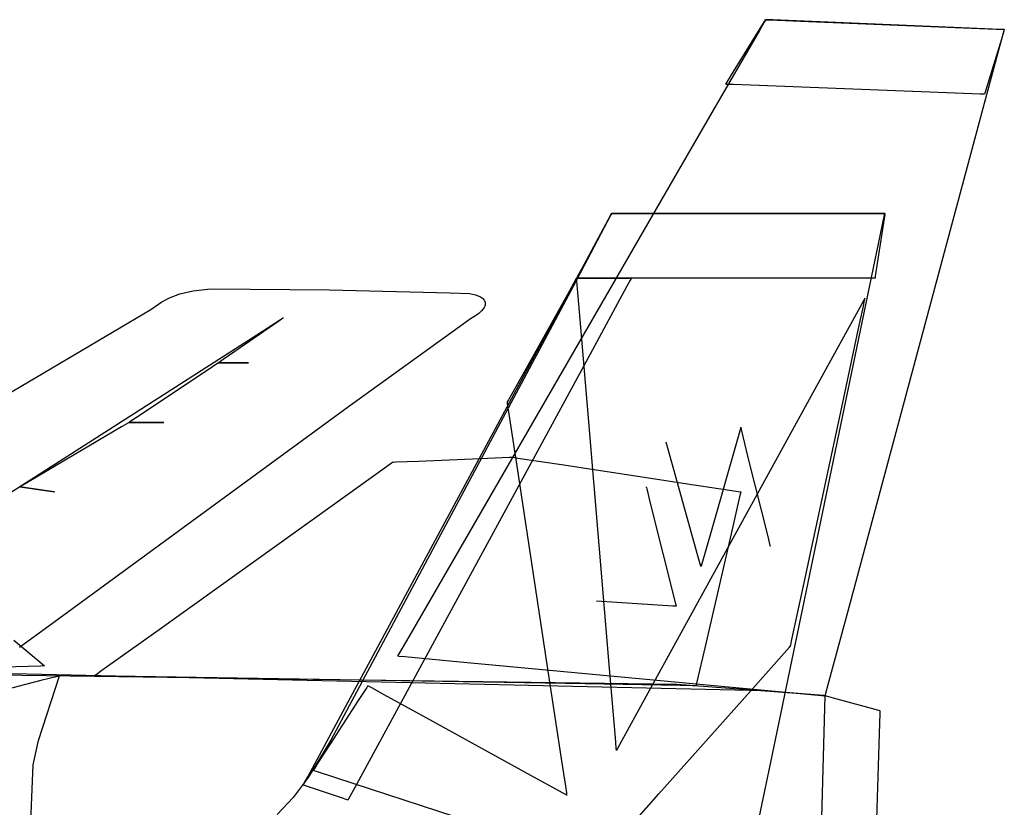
# Model space of a CAD drawing. Extents: x -3.57 to 3.57, y -2.08 to 2.06.
# Tile 218 of 219: x 3.05 to 3.21, y 0.69 to 0.82. Entities that reach past the tile are written whole.
import ezdxf

# ---------------------------------------------------------------- set-up
doc = ezdxf.new("R2010")
doc.units = 0

msp = doc.modelspace()

# ---------------------------------------------------------------- linework, layer by layer
at = {"layer": 'Layer 1', "color": 7, "linetype": 'CONTINUOUS'}
for p, q in [((3.170309, 0.817051), (3.170128, 0.816737)), ((3.170346, 0.817114), (3.170309, 0.817051)), ((3.170349, 0.81712), (3.170346, 0.817114)), ((3.17035, 0.817122), (3.170349, 0.81712)), ((3.170351, 0.817122), (3.17035, 0.817122)), ((3.17035, 0.817122), (3.17035, 0.817122)), ((3.17035, 0.817122), (3.17035, 0.817122)), ((3.17035, 0.817122), (3.17035, 0.817122)), ((3.17035, 0.817122), (3.17035, 0.817122)), ((3.17035, 0.817122), (3.17035, 0.817122)), ((3.17035, 0.817122), (3.17035, 0.817122)), ((3.17035, 0.817122), (3.17035, 0.817122)), ((3.170406, 0.81712), (3.170351, 0.817122)), ((3.171512, 0.817074), (3.170406, 0.81712)), ((3.203196, 0.815753), (3.171512, 0.817074)), ((3.169356, 0.815402), (3.161707, 0.802171)), ((3.170128, 0.816737), (3.169356, 0.815402)), ((3.208158, 0.815547), (3.203196, 0.815753)), ((3.207932, 0.812276), (3.208761, 0.815364)), ((3.208659, 0.815526), (3.208158, 0.815547)), ((3.208776, 0.815521), (3.208659, 0.815526)), ((3.208761, 0.815364), (3.208803, 0.815519)), ((3.2088, 0.81552), (3.208776, 0.815521)), ((3.208802, 0.81552), (3.2088, 0.81552)), ((3.208803, 0.81552), (3.208802, 0.81552)), ((3.208803, 0.815519), (3.208803, 0.81552)), ((3.208803, 0.81552), (3.208803, 0.81552)), ((3.208803, 0.81552), (3.208803, 0.81552)), ((3.208803, 0.81552), (3.208803, 0.81552)), ((3.208803, 0.81552), (3.208803, 0.81552)), ((3.208803, 0.81552), (3.208803, 0.81552)), ((3.208803, 0.81552), (3.208803, 0.81552)), ((3.208803, 0.81552), (3.208803, 0.81552)), ((3.184169, 0.723825), (3.207932, 0.812276)), ((3.161707, 0.802171), (3.112862, 0.717681)), ((3.145396, 0.78565), (3.14488, 0.784667)), ((3.145502, 0.785853), (3.145396, 0.78565)), ((3.145512, 0.785872), (3.145502, 0.785853)), ((3.145515, 0.785876), (3.145512, 0.785872)), ((3.145516, 0.785878), (3.145515, 0.785876)), ((3.145522, 0.785878), (3.145516, 0.785878)), ((3.145516, 0.785878), (3.145516, 0.785878)), ((3.145516, 0.785878), (3.145516, 0.785878)), ((3.145516, 0.785878), (3.145516, 0.785878)), ((3.145516, 0.785878), (3.145516, 0.785878)), ((3.145516, 0.785878), (3.145516, 0.785878)), ((3.145516, 0.785878), (3.145516, 0.785878)), ((3.145516, 0.785878), (3.145516, 0.785878)), ((3.145612, 0.785878), (3.145522, 0.785878)), ((3.146977, 0.785878), (3.145612, 0.785878)), ((3.183398, 0.785878), (3.146977, 0.785878)), ((3.18893, 0.785878), (3.183398, 0.785878)), ((3.188884, 0.782556), (3.189529, 0.785658)), ((3.189453, 0.785878), (3.18893, 0.785878)), ((3.189561, 0.785878), (3.189453, 0.785878)), ((3.189529, 0.785658), (3.189572, 0.785864)), ((3.189571, 0.785878), (3.189561, 0.785878)), ((3.189574, 0.785878), (3.189571, 0.785878)), ((3.189572, 0.785864), (3.189575, 0.785877)), ((3.189575, 0.785878), (3.189574, 0.785878)), ((3.189575, 0.785877), (3.189575, 0.785878)), ((3.189575, 0.785878), (3.189575, 0.785878)), ((3.189575, 0.785878), (3.189575, 0.785878)), ((3.189575, 0.785878), (3.189575, 0.785878)), ((3.189575, 0.785878), (3.189575, 0.785878)), ((3.189575, 0.785878), (3.189575, 0.785878)), ((3.189575, 0.785878), (3.189575, 0.785878)), ((3.14488, 0.784667), (3.139389, 0.774216)), ((3.171668, 0.699779), (3.188884, 0.782556)), ((3.139389, 0.774216), (3.100297, 0.701007)), ((3.102275, 0.705668), (3.139909, 0.775465)), ((3.139909, 0.775465), (3.139909, 0.775465)), ((3.139909, 0.775465), (3.139909, 0.775465)), ((3.139909, 0.775465), (3.139909, 0.775465)), ((3.139909, 0.775465), (3.139909, 0.775465)), ((3.139909, 0.775465), (3.139909, 0.775465)), ((3.139909, 0.775465), (3.13991, 0.775465)), ((3.13991, 0.775465), (3.13991, 0.775465)), ((3.13991, 0.775465), (3.139916, 0.775465)), ((3.139916, 0.775465), (3.139943, 0.775465)), ((3.139943, 0.775465), (3.140057, 0.775465)), ((3.140057, 0.775465), (3.141194, 0.775465)), ((3.141194, 0.775465), (3.148454, 0.775465)), ((3.148549, 0.775149), (3.147955, 0.774054)), ((3.148454, 0.775465), (3.148708, 0.775465)), ((3.148689, 0.775406), (3.148549, 0.775149)), ((3.148717, 0.775458), (3.148689, 0.775406)), ((3.148708, 0.775465), (3.14872, 0.775465)), ((3.14872, 0.775463), (3.148717, 0.775458)), ((3.14872, 0.775465), (3.14872, 0.775465)), ((3.14872, 0.775465), (3.14872, 0.775465)), ((3.14872, 0.775465), (3.14872, 0.775465)), ((3.14872, 0.775465), (3.14872, 0.775465)), ((3.14872, 0.775465), (3.14872, 0.775465)), ((3.14872, 0.775465), (3.14872, 0.775465)), ((3.14872, 0.775465), (3.14872, 0.775464)), ((3.14872, 0.775464), (3.14872, 0.775464)), ((3.14872, 0.775464), (3.14872, 0.775463)), ((3.074333, 0.772312), (3.075966, 0.77293)), ((3.075966, 0.77293), (3.078116, 0.773436)), ((3.078116, 0.773436), (3.080907, 0.773766)), ((3.080907, 0.773766), (3.100114, 0.773594)), ((3.100114, 0.773594), (3.119489, 0.773095)), ((3.119489, 0.773095), (3.122644, 0.772989)), ((3.122644, 0.772989), (3.123639, 0.772778)), ((3.123639, 0.772778), (3.124066, 0.772625)), ((3.124066, 0.772625), (3.124436, 0.772441)), ((3.147955, 0.774054), (3.142063, 0.7632)), ((3.071286, 0.770402), (3.073092, 0.771642)), ((3.073092, 0.771642), (3.074333, 0.772312)), ((3.124436, 0.772441), (3.12474, 0.772227)), ((3.12474, 0.772227), (3.124865, 0.772109)), ((3.124865, 0.772109), (3.124971, 0.771985)), ((3.124971, 0.771985), (3.125057, 0.771853)), ((3.125092, 0.770929), (3.125009, 0.770754)), ((3.125057, 0.771853), (3.125122, 0.771715)), ((3.125148, 0.771099), (3.125092, 0.770929)), ((3.125122, 0.771715), (3.125164, 0.771571)), ((3.125178, 0.771262), (3.125148, 0.771099)), ((3.125164, 0.771571), (3.125183, 0.77142)), ((3.125183, 0.77142), (3.125178, 0.771262)), ((3.010497, 0.734517), (3.071286, 0.770402)), ((3.123587, 0.769374), (3.122834, 0.768896)), ((3.124153, 0.769794), (3.123587, 0.769374)), ((3.124587, 0.770194), (3.124153, 0.769794)), ((3.124898, 0.770573), (3.124587, 0.770194)), ((3.125009, 0.770754), (3.124898, 0.770573)), ((3.091916, 0.76855), (3.085713, 0.764256)), ((3.088409, 0.766344), (3.092215, 0.76878)), ((3.092573, 0.769005), (3.091916, 0.76855)), ((3.092215, 0.76878), (3.092563, 0.769002)), ((3.092563, 0.769002), (3.092636, 0.769049)), ((3.092632, 0.769046), (3.092573, 0.769005)), ((3.092644, 0.769054), (3.092632, 0.769046)), ((3.092636, 0.769049), (3.092646, 0.769055)), ((3.092645, 0.769055), (3.092644, 0.769054)), ((3.092646, 0.769055), (3.092645, 0.769055)), ((3.092646, 0.769055), (3.092646, 0.769055)), ((3.092646, 0.769055), (3.092646, 0.769055)), ((3.092646, 0.769055), (3.092646, 0.769055)), ((3.092646, 0.769055), (3.092646, 0.769055)), ((3.092646, 0.769055), (3.092646, 0.769055)), ((3.092646, 0.769055), (3.092646, 0.769055)), ((3.092646, 0.769055), (3.092646, 0.769055)), ((3.122834, 0.768896), (3.121014, 0.767648)), ((3.072561, 0.756201), (3.088409, 0.766344)), ((3.121014, 0.767648), (3.103133, 0.754752)), ((3.085713, 0.764256), (3.082966, 0.762355)), ((3.142063, 0.7632), (3.104439, 0.693892)), ((3.082131, 0.761779), (3.081221, 0.761172)), ((3.082213, 0.761834), (3.082131, 0.761779)), ((3.08223, 0.761845), (3.082213, 0.761834)), ((3.082232, 0.761846), (3.08223, 0.761845)), ((3.082234, 0.761848), (3.082232, 0.761846)), ((3.082232, 0.761846), (3.082232, 0.761846)), ((3.082232, 0.761846), (3.082232, 0.761846)), ((3.082232, 0.761846), (3.082232, 0.761846)), ((3.082232, 0.761846), (3.082232, 0.761846)), ((3.082232, 0.761846), (3.082232, 0.761846)), ((3.082232, 0.761846), (3.082232, 0.761846)), ((3.082232, 0.761846), (3.082232, 0.761846)), ((3.082232, 0.761846), (3.082232, 0.761846)), ((3.082232, 0.761846), (3.082233, 0.761846)), ((3.082233, 0.761846), (3.082232, 0.761846)), ((3.082232, 0.761846), (3.082232, 0.761846)), ((3.082232, 0.761846), (3.082232, 0.761846)), ((3.082232, 0.761846), (3.082232, 0.761846)), ((3.082232, 0.761846), (3.082232, 0.761846)), ((3.082232, 0.761846), (3.082232, 0.761846)), ((3.082232, 0.761846), (3.082232, 0.761846)), ((3.082232, 0.761846), (3.082232, 0.761846)), ((3.082232, 0.761846), (3.082232, 0.761846)), ((3.082233, 0.761846), (3.082239, 0.761846)), ((3.082239, 0.761846), (3.082233, 0.761846)), ((3.082247, 0.761856), (3.082234, 0.761848)), ((3.082239, 0.761846), (3.082266, 0.761846)), ((3.082267, 0.761846), (3.082239, 0.761846)), ((3.082307, 0.761898), (3.082247, 0.761856)), ((3.082266, 0.761846), (3.082569, 0.761846)), ((3.082571, 0.761846), (3.082267, 0.761846)), ((3.082966, 0.762355), (3.082307, 0.761898)), ((3.082569, 0.761846), (3.085433, 0.761846)), ((3.083839, 0.761846), (3.082571, 0.761846)), ((3.086702, 0.761846), (3.083839, 0.761846)), ((3.085433, 0.761846), (3.0867, 0.761846)), ((3.0867, 0.761846), (3.087005, 0.761846)), ((3.087006, 0.761846), (3.086702, 0.761846)), ((3.087005, 0.761846), (3.087033, 0.761846)), ((3.087033, 0.761846), (3.087006, 0.761846)), ((3.087033, 0.761846), (3.087039, 0.761846)), ((3.087039, 0.761846), (3.087033, 0.761846)), ((3.087039, 0.761846), (3.087039, 0.761846)), ((3.087039, 0.761846), (3.087039, 0.761846)), ((3.087039, 0.761846), (3.087039, 0.761846)), ((3.087039, 0.761846), (3.087039, 0.761846)), ((3.087039, 0.761846), (3.087039, 0.761846)), ((3.087039, 0.761846), (3.087039, 0.761846)), ((3.087039, 0.761846), (3.087039, 0.761846)), ((3.087039, 0.761846), (3.087039, 0.761846)), ((3.087039, 0.761846), (3.087039, 0.761846)), ((3.087039, 0.761846), (3.087039, 0.761846)), ((3.081221, 0.761172), (3.072631, 0.755446)), ((3.036773, 0.733297), (3.072561, 0.756201)), ((3.072631, 0.755446), (3.068827, 0.75291)), ((3.103133, 0.754752), (3.055666, 0.719998)), ((3.067687, 0.752159), (3.066575, 0.751502)), ((3.067788, 0.752219), (3.067687, 0.752159)), ((3.067808, 0.752231), (3.067788, 0.752219)), ((3.06781, 0.752232), (3.067808, 0.752231)), ((3.067811, 0.752232), (3.06781, 0.752232)), ((3.067813, 0.752234), (3.067811, 0.752232)), ((3.067811, 0.752232), (3.067811, 0.752232)), ((3.067811, 0.752232), (3.067811, 0.752232)), ((3.067811, 0.752232), (3.067811, 0.752232)), ((3.067811, 0.752232), (3.067811, 0.752232)), ((3.067811, 0.752232), (3.067811, 0.752232)), ((3.067811, 0.752232), (3.067811, 0.752232)), ((3.067811, 0.752232), (3.067811, 0.752232)), ((3.067811, 0.752232), (3.067811, 0.752232)), ((3.067811, 0.752232), (3.067812, 0.752232)), ((3.067812, 0.752232), (3.067811, 0.752232)), ((3.067811, 0.752232), (3.067811, 0.752232)), ((3.067811, 0.752232), (3.067811, 0.752232)), ((3.067811, 0.752232), (3.067811, 0.752232)), ((3.067811, 0.752232), (3.067811, 0.752232)), ((3.067811, 0.752232), (3.067811, 0.752232)), ((3.067811, 0.752232), (3.067811, 0.752232)), ((3.067811, 0.752232), (3.067811, 0.752232)), ((3.067812, 0.752232), (3.067818, 0.752232)), ((3.067819, 0.752232), (3.067812, 0.752232)), ((3.067831, 0.752245), (3.067813, 0.752234)), ((3.067818, 0.752232), (3.06785, 0.752232)), ((3.067851, 0.752232), (3.067819, 0.752232)), ((3.067914, 0.752301), (3.067831, 0.752245)), ((3.06785, 0.752232), (3.068204, 0.752232)), ((3.068206, 0.752232), (3.067851, 0.752232)), ((3.068827, 0.75291), (3.067914, 0.752301)), ((3.068204, 0.752232), (3.071544, 0.752232)), ((3.069685, 0.752232), (3.068206, 0.752232)), ((3.073024, 0.752232), (3.069685, 0.752232)), ((3.071544, 0.752232), (3.073022, 0.752232)), ((3.073022, 0.752232), (3.073377, 0.752232)), ((3.073378, 0.752232), (3.073024, 0.752232)), ((3.073377, 0.752232), (3.07341, 0.752232)), ((3.07341, 0.752232), (3.073378, 0.752232)), ((3.07341, 0.752232), (3.073416, 0.752232)), ((3.073417, 0.752232), (3.07341, 0.752232)), ((3.073416, 0.752232), (3.073417, 0.752232)), ((3.073417, 0.752232), (3.073417, 0.752232)), ((3.073417, 0.752232), (3.073417, 0.752232)), ((3.073417, 0.752232), (3.073417, 0.752232)), ((3.073417, 0.752232), (3.073417, 0.752232)), ((3.073417, 0.752232), (3.073417, 0.752232)), ((3.073417, 0.752232), (3.073417, 0.752232)), ((3.073417, 0.752232), (3.073417, 0.752232)), ((3.073417, 0.752232), (3.073417, 0.752232)), ((3.073417, 0.752232), (3.073417, 0.752232)), ((3.066575, 0.751502), (3.056075, 0.745299)), ((3.166285, 0.751218), (3.165796, 0.749505)), ((3.166333, 0.751385), (3.166285, 0.751218)), ((3.166344, 0.751424), (3.166333, 0.751385)), ((3.166346, 0.751432), (3.166344, 0.751424)), ((3.166347, 0.751431), (3.166346, 0.751433)), ((3.166346, 0.751433), (3.166346, 0.751433)), ((3.166346, 0.751433), (3.166346, 0.751433)), ((3.166346, 0.751433), (3.166346, 0.751433)), ((3.166346, 0.751433), (3.166346, 0.751433)), ((3.166346, 0.751433), (3.166346, 0.751433)), ((3.166346, 0.751433), (3.166346, 0.751433)), ((3.166346, 0.751433), (3.166346, 0.751433)), ((3.166346, 0.751433), (3.166346, 0.751433)), ((3.166346, 0.751433), (3.166346, 0.751433)), ((3.166346, 0.751433), (3.166346, 0.751433)), ((3.166346, 0.751433), (3.166346, 0.751433)), ((3.166346, 0.751433), (3.166346, 0.751432)), ((3.166353, 0.751408), (3.166347, 0.751431)), ((3.166439, 0.751064), (3.166353, 0.751408)), ((3.167559, 0.746583), (3.166439, 0.751064)), ((3.159455, 0.730725), (3.154327, 0.749028)), ((3.165796, 0.749505), (3.161553, 0.73466)), ((3.109288, 0.745121), (3.110108, 0.745708)), ((3.110108, 0.745708), (3.110258, 0.745816)), ((3.110258, 0.745816), (3.110267, 0.745823)), ((3.110267, 0.745823), (3.110268, 0.745823)), ((3.110268, 0.745823), (3.110268, 0.745823)), ((3.110268, 0.745823), (3.110268, 0.745823)), ((3.110268, 0.745823), (3.110268, 0.745823)), ((3.110268, 0.745823), (3.110268, 0.745823)), ((3.110268, 0.745823), (3.110268, 0.745823)), ((3.110268, 0.745823), (3.110268, 0.745823)), ((3.110268, 0.745823), (3.110268, 0.745823)), ((3.110268, 0.745823), (3.11027, 0.745823)), ((3.11027, 0.745823), (3.110289, 0.745824)), ((3.110289, 0.745824), (3.11038, 0.745828)), ((3.11038, 0.745828), (3.110765, 0.745844)), ((3.110765, 0.745844), (3.114439, 0.745997)), ((3.114439, 0.745997), (3.125591, 0.746463)), ((3.125591, 0.746463), (3.129104, 0.74661)), ((3.129104, 0.74661), (3.129432, 0.746623)), ((3.129432, 0.746623), (3.129492, 0.746626)), ((3.129492, 0.746626), (3.129496, 0.746626)), ((3.129496, 0.746626), (3.129496, 0.746626)), ((3.129496, 0.746626), (3.129496, 0.746626)), ((3.129496, 0.746626), (3.129496, 0.746626)), ((3.129496, 0.746626), (3.129496, 0.746626)), ((3.129496, 0.746626), (3.129496, 0.746626)), ((3.129496, 0.746626), (3.129496, 0.746626)), ((3.129496, 0.746626), (3.129496, 0.746626)), ((3.129496, 0.746626), (3.129497, 0.746626)), ((3.129497, 0.746626), (3.129501, 0.746625)), ((3.129501, 0.746625), (3.129536, 0.74662)), ((3.129536, 0.74662), (3.129711, 0.746593)), ((3.129711, 0.746593), (3.130449, 0.746481)), ((3.130449, 0.746481), (3.137491, 0.74541)), ((3.17074, 0.733857), (3.167559, 0.746583)), ((3.056075, 0.745299), (3.051427, 0.742553)), ((3.100506, 0.738827), (3.109288, 0.745121)), ((3.137491, 0.74541), (3.158863, 0.742158)), ((3.051427, 0.742553), (3.050311, 0.741893)), ((3.050185, 0.741819), (3.050184, 0.741818)), ((3.050188, 0.741821), (3.050185, 0.741819)), ((3.050185, 0.741819), (3.050185, 0.741819)), ((3.050185, 0.741819), (3.050185, 0.741819)), ((3.050185, 0.741819), (3.050185, 0.741819)), ((3.050185, 0.741819), (3.050185, 0.741819)), ((3.050185, 0.741819), (3.050185, 0.741819)), ((3.050185, 0.741819), (3.050185, 0.741819)), ((3.050185, 0.741819), (3.050185, 0.741819)), ((3.050185, 0.741819), (3.050185, 0.741819)), ((3.050185, 0.741819), (3.050186, 0.741819)), ((3.05019, 0.741818), (3.050185, 0.741819)), ((3.050185, 0.741819), (3.050185, 0.741819)), ((3.050185, 0.741819), (3.050185, 0.741819)), ((3.050185, 0.741819), (3.050185, 0.741819)), ((3.050185, 0.741819), (3.050185, 0.741819)), ((3.050185, 0.741819), (3.050185, 0.741819)), ((3.050185, 0.741819), (3.050185, 0.741819)), ((3.050185, 0.741819), (3.050185, 0.741819)), ((3.050185, 0.741819), (3.050185, 0.741819)), ((3.050186, 0.741819), (3.050192, 0.741818)), ((3.050209, 0.741833), (3.050188, 0.741821)), ((3.05022, 0.741814), (3.05019, 0.741818)), ((3.050192, 0.741818), (3.050225, 0.741813)), ((3.050311, 0.741893), (3.050209, 0.741833)), ((3.050564, 0.741765), (3.05022, 0.741814)), ((3.050225, 0.741813), (3.050579, 0.741763)), ((3.052032, 0.741556), (3.050564, 0.741765)), ((3.050579, 0.741763), (3.053921, 0.741287)), ((3.055386, 0.741078), (3.052032, 0.741556)), ((3.053921, 0.741287), (3.0554, 0.741076)), ((3.05575, 0.741026), (3.055386, 0.741078)), ((3.0554, 0.741076), (3.055755, 0.741025)), ((3.055785, 0.741021), (3.05575, 0.741026)), ((3.055755, 0.741025), (3.055788, 0.741021)), ((3.055793, 0.74102), (3.055785, 0.741021)), ((3.055788, 0.741021), (3.055794, 0.74102)), ((3.055795, 0.74102), (3.055793, 0.74102)), ((3.055794, 0.74102), (3.055795, 0.74102)), ((3.055795, 0.74102), (3.055795, 0.74102)), ((3.055795, 0.74102), (3.055795, 0.74102)), ((3.055795, 0.74102), (3.055795, 0.74102)), ((3.055795, 0.74102), (3.055795, 0.74102)), ((3.055795, 0.74102), (3.055795, 0.74102)), ((3.055795, 0.74102), (3.055795, 0.74102)), ((3.055795, 0.74102), (3.055795, 0.74102)), ((3.055795, 0.74102), (3.055795, 0.74102)), ((3.151126, 0.741819), (3.151126, 0.741819)), ((3.151126, 0.741819), (3.151126, 0.741819)), ((3.151126, 0.741819), (3.151126, 0.741819)), ((3.151126, 0.741819), (3.151126, 0.741819)), ((3.151126, 0.741819), (3.151126, 0.741819)), ((3.151126, 0.741819), (3.151126, 0.741819)), ((3.151126, 0.741819), (3.151126, 0.741819)), ((3.151126, 0.741819), (3.151126, 0.741817)), ((3.151126, 0.741817), (3.151129, 0.741805)), ((3.151129, 0.741805), (3.151144, 0.741747)), ((3.151144, 0.741747), (3.151207, 0.741496)), ((3.151207, 0.741496), (3.151827, 0.739015)), ((3.158863, 0.742158), (3.165596, 0.741134)), ((3.165596, 0.741134), (3.166224, 0.741038)), ((3.166304, 0.740838), (3.16616, 0.740212)), ((3.166224, 0.741038), (3.166339, 0.741021)), ((3.166339, 0.740986), (3.166304, 0.740838)), ((3.166339, 0.741021), (3.166346, 0.74102)), ((3.166346, 0.741016), (3.166339, 0.740986)), ((3.166346, 0.74102), (3.166346, 0.74102)), ((3.166346, 0.74102), (3.166346, 0.74102)), ((3.166346, 0.74102), (3.166346, 0.74102)), ((3.166346, 0.74102), (3.166346, 0.74102)), ((3.166346, 0.74102), (3.166346, 0.74102)), ((3.166346, 0.74102), (3.166346, 0.74102)), ((3.166346, 0.74102), (3.166346, 0.741019)), ((3.166346, 0.741019), (3.166346, 0.741019)), ((3.166346, 0.741019), (3.166346, 0.741016)), ((3.16616, 0.740212), (3.164782, 0.734241)), ((3.072629, 0.718851), (3.100506, 0.738827)), ((3.151827, 0.739015), (3.155788, 0.723171)), ((3.161553, 0.73466), (3.16006, 0.729434)), ((3.164782, 0.734241), (3.160599, 0.716121)), ((3.171108, 0.732389), (3.17074, 0.733857)), ((3.171143, 0.732246), (3.171108, 0.732389)), ((3.171152, 0.732212), (3.171143, 0.732246)), ((3.171153, 0.732206), (3.171152, 0.732212)), ((3.171153, 0.732205), (3.171153, 0.732206)), ((3.171154, 0.732205), (3.171153, 0.732205)), ((3.171154, 0.732205), (3.171154, 0.732205)), ((3.171154, 0.732205), (3.171154, 0.732205)), ((3.171154, 0.732205), (3.171154, 0.732205)), ((3.171154, 0.732205), (3.171154, 0.732205)), ((3.171154, 0.732205), (3.171154, 0.732205)), ((3.159883, 0.729195), (3.159455, 0.730725)), ((3.159925, 0.729046), (3.159883, 0.729195)), ((3.159935, 0.729012), (3.159925, 0.729046)), ((3.159937, 0.729005), (3.159935, 0.729012)), ((3.159938, 0.729006), (3.159937, 0.729004)), ((3.159937, 0.729004), (3.159937, 0.729005)), ((3.159937, 0.729004), (3.159937, 0.729004)), ((3.159937, 0.729004), (3.159937, 0.729004)), ((3.159937, 0.729004), (3.159937, 0.729004)), ((3.159937, 0.729004), (3.159937, 0.729004)), ((3.159937, 0.729004), (3.159937, 0.729004)), ((3.159937, 0.729004), (3.159937, 0.729004)), ((3.159937, 0.729004), (3.159937, 0.729004)), ((3.159937, 0.729004), (3.159937, 0.729004)), ((3.159937, 0.729004), (3.159937, 0.729004)), ((3.159937, 0.729004), (3.159937, 0.729004)), ((3.159937, 0.729004), (3.159937, 0.729004)), ((3.159945, 0.729033), (3.159938, 0.729006)), ((3.16006, 0.729434), (3.159945, 0.729033)), ((3.155421, 0.722623), (3.143114, 0.723394)), ((3.180448, 0.709974), (3.184169, 0.723825)), ((3.155878, 0.722594), (3.155421, 0.722623)), ((3.155788, 0.723171), (3.155916, 0.72266)), ((3.155921, 0.722591), (3.155878, 0.722594)), ((3.155916, 0.72266), (3.155933, 0.722591)), ((3.155931, 0.722591), (3.155921, 0.722591)), ((3.155933, 0.722591), (3.155931, 0.722591)), ((3.155933, 0.722591), (3.155933, 0.722591)), ((3.155933, 0.722591), (3.155933, 0.722591)), ((3.155933, 0.722591), (3.155933, 0.722591)), ((3.155933, 0.722591), (3.155933, 0.722591)), ((3.155933, 0.722591), (3.155933, 0.722591)), ((3.155933, 0.722591), (3.155933, 0.722591)), ((3.155933, 0.722591), (3.155933, 0.722591)), ((3.155933, 0.722591), (3.155933, 0.722591)), ((3.155933, 0.722591), (3.155933, 0.722591)), ((3.155933, 0.722591), (3.155933, 0.722591)), ((3.155933, 0.722591), (3.155933, 0.722591)), ((3.155933, 0.722591), (3.155933, 0.722591)), ((3.055666, 0.719998), (3.050153, 0.715946)), ((3.063443, 0.712268), (3.072629, 0.718851)), ((3.049244, 0.717104), (3.053789, 0.713317)), ((3.112862, 0.717681), (3.111284, 0.714951)), ((3.170197, 0.708948), (2.8517, 0.716167)), ((3.160599, 0.716121), (3.159281, 0.710412)), ((3.111284, 0.714951), (3.111071, 0.714583)), ((3.111071, 0.714583), (3.111071, 0.714583)), ((3.111071, 0.714583), (3.111071, 0.714583)), ((3.111071, 0.714583), (3.111071, 0.714583)), ((3.111071, 0.714583), (3.111071, 0.714583)), ((3.111071, 0.714583), (3.111071, 0.714583)), ((3.111071, 0.714583), (3.111071, 0.714583)), ((3.111071, 0.714583), (3.111071, 0.714583)), ((3.111071, 0.714583), (3.111071, 0.714583)), ((3.111071, 0.714583), (3.111071, 0.714583)), ((3.111071, 0.714583), (3.111071, 0.714583)), ((3.111071, 0.714583), (3.111072, 0.714583)), ((3.111072, 0.714583), (3.111076, 0.714582)), ((3.111076, 0.714582), (3.111119, 0.714578)), ((3.111119, 0.714578), (3.11133, 0.714559)), ((3.11133, 0.714559), (3.112227, 0.714475)), ((3.112227, 0.714475), (3.121117, 0.713648)), ((3.156054, 0.709962), (2.88686, 0.713671)), ((3.053524, 0.71296), (3.04758, 0.712782)), ((3.054068, 0.712977), (3.053524, 0.71296)), ((3.053789, 0.713317), (3.054158, 0.713009)), ((3.054179, 0.71298), (3.054068, 0.712977)), ((3.054158, 0.713009), (3.054188, 0.712984)), ((3.054189, 0.71298), (3.054179, 0.71298)), ((3.054188, 0.712984), (3.054193, 0.71298)), ((3.054192, 0.71298), (3.054189, 0.71298)), ((3.054193, 0.71298), (3.054192, 0.71298)), ((3.054193, 0.71298), (3.054193, 0.71298)), ((3.054193, 0.71298), (3.054193, 0.71298)), ((3.054193, 0.71298), (3.054193, 0.71298)), ((3.054193, 0.71298), (3.054193, 0.71298)), ((3.054193, 0.71298), (3.054193, 0.71298)), ((3.054193, 0.71298), (3.054193, 0.71298)), ((3.054193, 0.71298), (3.054193, 0.71298)), ((3.054193, 0.71298), (3.054193, 0.71298)), ((3.054193, 0.71298), (3.054193, 0.71298)), ((3.062481, 0.711579), (3.063443, 0.712268)), ((3.121117, 0.713648), (3.179965, 0.708173)), ((3.053188, 0.700983), (3.056594, 0.711378)), ((3.05627, 0.711295), (3.053587, 0.71061)), ((3.056523, 0.71136), (3.05627, 0.711295)), ((3.056581, 0.711375), (3.056523, 0.71136)), ((3.056593, 0.711378), (3.056581, 0.711375)), ((3.056594, 0.711378), (3.056593, 0.711378)), ((3.056594, 0.711378), (3.056594, 0.711378)), ((3.056594, 0.711378), (3.056594, 0.711378)), ((3.056594, 0.711378), (3.056594, 0.711378)), ((3.056594, 0.711378), (3.056594, 0.711378)), ((3.056594, 0.711378), (3.056594, 0.711378)), ((3.056594, 0.711378), (3.056594, 0.711378)), ((3.056594, 0.711378), (3.056594, 0.711378)), ((3.062201, 0.711378), (3.062202, 0.711379)), ((3.062201, 0.711378), (3.062201, 0.711378)), ((3.062201, 0.711378), (3.062201, 0.711378)), ((3.062201, 0.711378), (3.062201, 0.711378)), ((3.062201, 0.711378), (3.062201, 0.711378)), ((3.062201, 0.711378), (3.062201, 0.711378)), ((3.138105, 0.710123), (3.062201, 0.711378)), ((3.062202, 0.711379), (3.062207, 0.711382)), ((3.062207, 0.711382), (3.062253, 0.711415)), ((3.062253, 0.711415), (3.062481, 0.711579)), ((3.053587, 0.71061), (2.981291, 0.69215)), ((3.156628, 0.709817), (3.138105, 0.710123)), ((3.177436, 0.708382), (3.156054, 0.709962)), ((3.158569, 0.709785), (3.156628, 0.709817)), ((3.159029, 0.709777), (3.158569, 0.709785)), ((3.159122, 0.709776), (3.159029, 0.709777)), ((3.159131, 0.709776), (3.159122, 0.709776)), ((3.159133, 0.709776), (3.159131, 0.709776)), ((3.159134, 0.709776), (3.159133, 0.709776)), ((3.159135, 0.709782), (3.159134, 0.709776)), ((3.159134, 0.709776), (3.159134, 0.709776)), ((3.159134, 0.709776), (3.159134, 0.709776)), ((3.159134, 0.709776), (3.159134, 0.709776)), ((3.159134, 0.709776), (3.159134, 0.709776)), ((3.159134, 0.709776), (3.159134, 0.709776)), ((3.159134, 0.709776), (3.159134, 0.709776)), ((3.159158, 0.709879), (3.159135, 0.709782)), ((3.159281, 0.710412), (3.159158, 0.709879)), ((3.180073, 0.708576), (3.180448, 0.709974)), ((3.178989, 0.708255), (3.170197, 0.708948)), ((3.179487, 0.708213), (3.177436, 0.708382)), ((3.179783, 0.708189), (3.178989, 0.708255)), ((3.17923, 0.682544), (3.179965, 0.708173)), ((3.179279, 0.684222), (3.179965, 0.708173)), ((3.179279, 0.684223), (3.179965, 0.708173)), ((3.179911, 0.708178), (3.179487, 0.708213)), ((3.179945, 0.708175), (3.179783, 0.708189)), ((3.179951, 0.708174), (3.179911, 0.708178)), ((3.17996, 0.708174), (3.179945, 0.708175)), ((3.179961, 0.708174), (3.179951, 0.708174)), ((3.179963, 0.708173), (3.17996, 0.708174)), ((3.179964, 0.708173), (3.179961, 0.708174)), ((3.179964, 0.708173), (3.179963, 0.708173)), ((3.179965, 0.708173), (3.179964, 0.708173)), ((3.179965, 0.708173), (3.179964, 0.708173)), ((3.179964, 0.708173), (3.179964, 0.708173)), ((3.179965, 0.708175), (3.179967, 0.708182)), ((3.179965, 0.708174), (3.179965, 0.708175)), ((3.179965, 0.708173), (3.179965, 0.708174)), ((3.179965, 0.708173), (3.179965, 0.708173)), ((3.179965, 0.708173), (3.179965, 0.708173)), ((3.179965, 0.708173), (3.179965, 0.708173)), ((3.179965, 0.708173), (3.179965, 0.708173)), ((3.179965, 0.708173), (3.179965, 0.708173)), ((3.179965, 0.708173), (3.179965, 0.708173)), ((3.179965, 0.708173), (3.179965, 0.708173)), ((3.179965, 0.708173), (3.179965, 0.708173)), ((3.179965, 0.708173), (3.179965, 0.708173)), ((3.179965, 0.708173), (3.179965, 0.708173)), ((3.179965, 0.708173), (3.179965, 0.708173)), ((3.179965, 0.708173), (3.179965, 0.708173)), ((3.179965, 0.708173), (3.179965, 0.708173)), ((3.179965, 0.708173), (3.179965, 0.708173)), ((3.179965, 0.708173), (3.179965, 0.708173)), ((3.179965, 0.708173), (3.179971, 0.708172)), ((3.179967, 0.708182), (3.179985, 0.708248)), ((3.179971, 0.708172), (3.179998, 0.708164)), ((3.179985, 0.708248), (3.180073, 0.708576)), ((3.179998, 0.708164), (3.180112, 0.708133)), ((3.180112, 0.708133), (3.181249, 0.707822)), ((3.181249, 0.707822), (3.188509, 0.70584)), ((3.09659, 0.695123), (3.102275, 0.705668)), ((3.188509, 0.70584), (3.188763, 0.705771)), ((3.188762, 0.705338), (3.188659, 0.70203)), ((3.188773, 0.705672), (3.188762, 0.705338)), ((3.188763, 0.705771), (3.188776, 0.705768)), ((3.188775, 0.70575), (3.188773, 0.705672)), ((3.188776, 0.705766), (3.188775, 0.70575)), ((3.188776, 0.705768), (3.188776, 0.705768)), ((3.188776, 0.705768), (3.188776, 0.705768)), ((3.188776, 0.705768), (3.188776, 0.705768)), ((3.188776, 0.705768), (3.188776, 0.705768)), ((3.188776, 0.705768), (3.188776, 0.705768)), ((3.188776, 0.705768), (3.188776, 0.705768)), ((3.188776, 0.705768), (3.188776, 0.705768)), ((3.188776, 0.705768), (3.188776, 0.705768)), ((3.188776, 0.705768), (3.188776, 0.705767)), ((3.188776, 0.705767), (3.188776, 0.705766)), ((3.188659, 0.70203), (3.188001, 0.680909)), ((3.052366, 0.697024), (3.053188, 0.700983)), ((3.100297, 0.701007), (3.096664, 0.694997)), ((3.169053, 0.687207), (3.171668, 0.699779)), ((3.051802, 0.682975), (3.052366, 0.697024)), ((3.096664, 0.694997), (3.094252, 0.691791)), ((3.096016, 0.694059), (3.09659, 0.695123)), ((3.095876, 0.693743), (3.09585, 0.693752)), ((3.09585, 0.693752), (3.09585, 0.693752)), ((3.09585, 0.693752), (3.09585, 0.693752)), ((3.09585, 0.693752), (3.09585, 0.693752)), ((3.09585, 0.693752), (3.09585, 0.693752)), ((3.09585, 0.693752), (3.09585, 0.693752)), ((3.09585, 0.693752), (3.09585, 0.693752)), ((3.09585, 0.693752), (3.09585, 0.693752)), ((3.09585, 0.693752), (3.09585, 0.693752)), ((3.09585, 0.693752), (3.09585, 0.693752)), ((3.09585, 0.693752), (3.095851, 0.693752)), ((3.095851, 0.693754), (3.095854, 0.693758)), ((3.095851, 0.693752), (3.095851, 0.693754)), ((3.095854, 0.693758), (3.095881, 0.693809)), ((3.096068, 0.693679), (3.095876, 0.693743)), ((3.095881, 0.693809), (3.096016, 0.694059)), ((3.102008, 0.691701), (3.096068, 0.693679)), ((3.104439, 0.693892), (3.103125, 0.691472)), ((3.094252, 0.691791), (3.091671, 0.689029)), ((3.102938, 0.691391), (3.102008, 0.691701)), ((3.103032, 0.691359), (3.102938, 0.691391)), ((3.103054, 0.691352), (3.103032, 0.691359)), ((3.103058, 0.691351), (3.103054, 0.691352)), ((3.103059, 0.69135), (3.103058, 0.691351)), ((3.103125, 0.691472), (3.103059, 0.691351)), ((3.103059, 0.691351), (3.103059, 0.69135)), ((3.103059, 0.69135), (3.103059, 0.69135)), ((3.103059, 0.69135), (3.103059, 0.69135)), ((3.103059, 0.69135), (3.103059, 0.69135)), ((3.103059, 0.69135), (3.103059, 0.69135)), ((3.103059, 0.69135), (3.103059, 0.69135)), ((3.103059, 0.69135), (3.103059, 0.69135)), ((3.103059, 0.69135), (3.103059, 0.69135)), ((3.103059, 0.69135), (3.103059, 0.69135))]:
    msp.add_line(p, q, dxfattribs=at)
at = {"layer": 'Layer 1', "color": 8, "linetype": 'CONTINUOUS'}
for p, q in [((3.170157, 0.816807), (3.170327, 0.817085)), ((3.170327, 0.817085), (3.17035, 0.817122)), ((3.17035, 0.817122), (3.17035, 0.817122)), ((3.17035, 0.817122), (3.17035, 0.817122)), ((3.17035, 0.817122), (3.17035, 0.817122)), ((3.17035, 0.817122), (3.17035, 0.817122)), ((3.17035, 0.817122), (3.17035, 0.817122)), ((3.17035, 0.817122), (3.17035, 0.817122)), ((3.17035, 0.817122), (3.17035, 0.817122)), ((3.17035, 0.817122), (3.17035, 0.817122)), ((3.17035, 0.817122), (3.17035, 0.817122)), ((3.17035, 0.817122), (3.170351, 0.817122)), ((3.170351, 0.817122), (3.170351, 0.817122)), ((3.170351, 0.817122), (3.170353, 0.817122)), ((3.170353, 0.817122), (3.170377, 0.817121)), ((3.170377, 0.817121), (3.170495, 0.817116)), ((3.170495, 0.817116), (3.170996, 0.817095)), ((3.170996, 0.817095), (3.175958, 0.816888)), ((3.175958, 0.816888), (3.208803, 0.81552)), ((3.164876, 0.808224), (3.170157, 0.816807)), ((3.208749, 0.815345), (3.208336, 0.814001)), ((3.208791, 0.815481), (3.208749, 0.815345)), ((3.208801, 0.815512), (3.208791, 0.815481)), ((3.208803, 0.815519), (3.208801, 0.815512)), ((3.208803, 0.81552), (3.208803, 0.81552)), ((3.208803, 0.81552), (3.208803, 0.81552)), ((3.208803, 0.81552), (3.208803, 0.81552)), ((3.208803, 0.81552), (3.208803, 0.81552)), ((3.208803, 0.81552), (3.208803, 0.81552)), ((3.208803, 0.81552), (3.208803, 0.815519)), ((3.208803, 0.815519), (3.208803, 0.815519)), ((3.208336, 0.814001), (3.205695, 0.805421)), ((3.164048, 0.806879), (3.164876, 0.808224)), ((3.163941, 0.806706), (3.163945, 0.806712)), ((3.163941, 0.806705), (3.163941, 0.806706)), ((3.164001, 0.806702), (3.163941, 0.806705)), ((3.163941, 0.806705), (3.163941, 0.806705)), ((3.163941, 0.806705), (3.163941, 0.806705)), ((3.163941, 0.806705), (3.163941, 0.806705)), ((3.163941, 0.806705), (3.163941, 0.806705)), ((3.163941, 0.806705), (3.163941, 0.806705)), ((3.163941, 0.806705), (3.163941, 0.806705)), ((3.163941, 0.806705), (3.163941, 0.806705)), ((3.163941, 0.806705), (3.163941, 0.806705)), ((3.163941, 0.806705), (3.163941, 0.806705)), ((3.163945, 0.806712), (3.163965, 0.806744)), ((3.163965, 0.806744), (3.164048, 0.806879)), ((3.1652, 0.806656), (3.164001, 0.806702)), ((3.199524, 0.805339), (3.1652, 0.806656)), ((3.2049, 0.805133), (3.199524, 0.805339)), ((3.205442, 0.805112), (3.2049, 0.805133)), ((3.205569, 0.805107), (3.205442, 0.805112)), ((3.205595, 0.805106), (3.205569, 0.805107)), ((3.205598, 0.805106), (3.205595, 0.805106)), ((3.205603, 0.805121), (3.205598, 0.805106)), ((3.205598, 0.805106), (3.205598, 0.805106)), ((3.205598, 0.805106), (3.205598, 0.805106)), ((3.205598, 0.805106), (3.205598, 0.805106)), ((3.205598, 0.805106), (3.205598, 0.805106)), ((3.205598, 0.805106), (3.205598, 0.805106)), ((3.205598, 0.805106), (3.205598, 0.805106)), ((3.205598, 0.805106), (3.205598, 0.805106)), ((3.205598, 0.805106), (3.205598, 0.805106)), ((3.205598, 0.805106), (3.205598, 0.805106)), ((3.205695, 0.805421), (3.205603, 0.805121)), ((3.140727, 0.776983), (3.145346, 0.785563)), ((3.145346, 0.785563), (3.145496, 0.78584)), ((3.145496, 0.78584), (3.145516, 0.785878)), ((3.145516, 0.785878), (3.145516, 0.785878)), ((3.145516, 0.785878), (3.145516, 0.785878)), ((3.145516, 0.785878), (3.145516, 0.785878)), ((3.145516, 0.785878), (3.145516, 0.785878)), ((3.145516, 0.785878), (3.145516, 0.785878)), ((3.145516, 0.785878), (3.145516, 0.785878)), ((3.145516, 0.785878), (3.145516, 0.785878)), ((3.145516, 0.785878), (3.145516, 0.785878)), ((3.145516, 0.785878), (3.145516, 0.785878)), ((3.145516, 0.785878), (3.145516, 0.785878)), ((3.145516, 0.785878), (3.145517, 0.785878)), ((3.145517, 0.785878), (3.145519, 0.785878)), ((3.145519, 0.785878), (3.145547, 0.785878)), ((3.145547, 0.785878), (3.145681, 0.785878)), ((3.145681, 0.785878), (3.146255, 0.785878)), ((3.146255, 0.785878), (3.151941, 0.785878)), ((3.151941, 0.785878), (3.189575, 0.785878)), ((3.189548, 0.785703), (3.189342, 0.78436)), ((3.189569, 0.785839), (3.189548, 0.785703)), ((3.189574, 0.785871), (3.189569, 0.785839)), ((3.189575, 0.785877), (3.189574, 0.785871)), ((3.189575, 0.785878), (3.189575, 0.785878)), ((3.189575, 0.785878), (3.189575, 0.785878)), ((3.189575, 0.785878), (3.189575, 0.785878)), ((3.189575, 0.785878), (3.189575, 0.785878)), ((3.189575, 0.785878), (3.189575, 0.785878)), ((3.189575, 0.785878), (3.189575, 0.785878)), ((3.189575, 0.785878), (3.189575, 0.785877)), ((3.189342, 0.78436), (3.188025, 0.775779)), ((3.140003, 0.775639), (3.140727, 0.776983)), ((3.188025, 0.775779), (3.187979, 0.77548)), ((3.139673, 0.775042), (3.137889, 0.771857)), ((3.139856, 0.77537), (3.139673, 0.775042)), ((3.1399, 0.775447), (3.139856, 0.77537)), ((3.139908, 0.775463), (3.1399, 0.775447)), ((3.139909, 0.775464), (3.139908, 0.775463)), ((3.13991, 0.775465), (3.139909, 0.775465)), ((3.139909, 0.775465), (3.139909, 0.775465)), ((3.139909, 0.775465), (3.139909, 0.775465)), ((3.139909, 0.775465), (3.139909, 0.775465)), ((3.139909, 0.775465), (3.139909, 0.775465)), ((3.139909, 0.775465), (3.139909, 0.775465)), ((3.139909, 0.775465), (3.139909, 0.775465)), ((3.139909, 0.775465), (3.139909, 0.775465)), ((3.139909, 0.775465), (3.13991, 0.775465)), ((3.139909, 0.775464), (3.139909, 0.775465)), ((3.139909, 0.775465), (3.139909, 0.775465)), ((3.139909, 0.775465), (3.139909, 0.775465)), ((3.139909, 0.775465), (3.139909, 0.775465)), ((3.139909, 0.775465), (3.139909, 0.775464)), ((3.13991, 0.775462), (3.139909, 0.775464)), ((3.139909, 0.775464), (3.139909, 0.775464)), ((3.13991, 0.775465), (3.139913, 0.775472)), ((3.139979, 0.775465), (3.13991, 0.775465)), ((3.13991, 0.775465), (3.13991, 0.775465)), ((3.139911, 0.775445), (3.13991, 0.775462)), ((3.139918, 0.775366), (3.139911, 0.775445)), ((3.139913, 0.775472), (3.13993, 0.775504)), ((3.139946, 0.775036), (3.139918, 0.775366)), ((3.13993, 0.775504), (3.140003, 0.775639)), ((3.140056, 0.773725), (3.139946, 0.775036)), ((3.141362, 0.775465), (3.139979, 0.775465)), ((3.180968, 0.775465), (3.141362, 0.775465)), ((3.18717, 0.775465), (3.180968, 0.775465)), ((3.187796, 0.775465), (3.18717, 0.775465)), ((3.187943, 0.775465), (3.187796, 0.775465)), ((3.187973, 0.775465), (3.187943, 0.775465)), ((3.187975, 0.775465), (3.187973, 0.775465)), ((3.187976, 0.775465), (3.187975, 0.775465)), ((3.187979, 0.77548), (3.187976, 0.775465)), ((3.187976, 0.775465), (3.187976, 0.775465)), ((3.187976, 0.775465), (3.187976, 0.775465)), ((3.187976, 0.775465), (3.187976, 0.775465)), ((3.187976, 0.775465), (3.187976, 0.775465)), ((3.187976, 0.775465), (3.187976, 0.775465)), ((3.187976, 0.775465), (3.187976, 0.775465)), ((3.187976, 0.775465), (3.187976, 0.775465)), ((3.187976, 0.775465), (3.187976, 0.775465)), ((3.14047, 0.768806), (3.140056, 0.773725)), ((3.137889, 0.771857), (3.132018, 0.761374)), ((3.185319, 0.767355), (3.186096, 0.770978)), ((3.18618, 0.771914), (3.185525, 0.770722)), ((3.186096, 0.770978), (3.186303, 0.771945)), ((3.186335, 0.772195), (3.18618, 0.771914)), ((3.186303, 0.771945), (3.186355, 0.772187)), ((3.186366, 0.772253), (3.186335, 0.772195)), ((3.186355, 0.772187), (3.186367, 0.772245)), ((3.186369, 0.772258), (3.186366, 0.772253)), ((3.186367, 0.772245), (3.18637, 0.772258)), ((3.18637, 0.772259), (3.186369, 0.772258)), ((3.18637, 0.772258), (3.18637, 0.77226)), ((3.18637, 0.77226), (3.18637, 0.77226)), ((3.18637, 0.77226), (3.18637, 0.77226)), ((3.18637, 0.77226), (3.18637, 0.77226)), ((3.18637, 0.77226), (3.18637, 0.77226)), ((3.18637, 0.77226), (3.18637, 0.772259)), ((3.185525, 0.770722), (3.179154, 0.759126)), ((3.141861, 0.752289), (3.14047, 0.768806)), ((3.182712, 0.755185), (3.185319, 0.767355)), ((3.132018, 0.761374), (3.129616, 0.757086)), ((3.179154, 0.759126), (3.15819, 0.720969)), ((3.129616, 0.757086), (3.128918, 0.755839)), ((3.1287, 0.755451), (3.128693, 0.755438)), ((3.128693, 0.755438), (3.128693, 0.755437)), ((3.128693, 0.755437), (3.128693, 0.755437)), ((3.128693, 0.755437), (3.128693, 0.755437)), ((3.128693, 0.755437), (3.128693, 0.755437)), ((3.128693, 0.755437), (3.128693, 0.755437)), ((3.128693, 0.755437), (3.128693, 0.755437)), ((3.128693, 0.755437), (3.128693, 0.755437)), ((3.128693, 0.755437), (3.128693, 0.755436)), ((3.128693, 0.755436), (3.128694, 0.755431)), ((3.128694, 0.755431), (3.128697, 0.755413)), ((3.128697, 0.755413), (3.128726, 0.755217)), ((3.128741, 0.755522), (3.1287, 0.755451)), ((3.128726, 0.755217), (3.12887, 0.754273)), ((3.128918, 0.755839), (3.128741, 0.755522)), ((3.17644, 0.725902), (3.182712, 0.755185)), ((3.12887, 0.754273), (3.130359, 0.744473)), ((3.145208, 0.712548), (3.141861, 0.752289)), ((3.130359, 0.744473), (3.135379, 0.711425)), ((3.174579, 0.717218), (3.17644, 0.725902)), ((3.15819, 0.720969), (3.149616, 0.705363)), ((3.1744, 0.71638), (3.174579, 0.717218)), ((3.172114, 0.71366), (3.173771, 0.715525)), ((3.173771, 0.715525), (3.174214, 0.716022)), ((3.174214, 0.716022), (3.174325, 0.716147)), ((3.174325, 0.716147), (3.174351, 0.716177)), ((3.174351, 0.716177), (3.174357, 0.716184)), ((3.174357, 0.716184), (3.174358, 0.716185)), ((3.174358, 0.716185), (3.174359, 0.716186)), ((3.174358, 0.716185), (3.174358, 0.716185)), ((3.174358, 0.716185), (3.174358, 0.716185)), ((3.174358, 0.716185), (3.174358, 0.716185)), ((3.174358, 0.716185), (3.174358, 0.716185)), ((3.174358, 0.716185), (3.174358, 0.716185)), ((3.174359, 0.71619), (3.174363, 0.716207)), ((3.174359, 0.716186), (3.174359, 0.71619)), ((3.174363, 0.716207), (3.1744, 0.71638)), ((3.146201, 0.700763), (3.145208, 0.712548)), ((3.166548, 0.707399), (3.172114, 0.71366)), ((3.135379, 0.711425), (3.137466, 0.697688)), ((3.106102, 0.709525), (3.104738, 0.707417)), ((3.106233, 0.709728), (3.106102, 0.709525)), ((3.10626, 0.70977), (3.106233, 0.709728)), ((3.106263, 0.709774), (3.10626, 0.70977)), ((3.106264, 0.709775), (3.106263, 0.709774)), ((3.106265, 0.709775), (3.106264, 0.709776)), ((3.106264, 0.709776), (3.106264, 0.709776)), ((3.106264, 0.709776), (3.106264, 0.709776)), ((3.106264, 0.709776), (3.106264, 0.709776)), ((3.106264, 0.709776), (3.106264, 0.709776)), ((3.106264, 0.709776), (3.106264, 0.709776)), ((3.106264, 0.709776), (3.106264, 0.709776)), ((3.106264, 0.709776), (3.106264, 0.709775)), ((3.106285, 0.709764), (3.106265, 0.709775)), ((3.1064, 0.709701), (3.106285, 0.709764)), ((3.106907, 0.709422), (3.1064, 0.709701)), ((3.108903, 0.708324), (3.106907, 0.709422)), ((3.115763, 0.70455), (3.108903, 0.708324)), ((3.104738, 0.707417), (3.100137, 0.700305)), ((3.153161, 0.692338), (3.166548, 0.707399)), ((3.132536, 0.695324), (3.115763, 0.70455)), ((3.149616, 0.705363), (3.147123, 0.700825)), ((3.100137, 0.700305), (3.098224, 0.697349)), ((3.146297, 0.699627), (3.146201, 0.700763)), ((3.146316, 0.699392), (3.146297, 0.699627)), ((3.146489, 0.699672), (3.146346, 0.699411)), ((3.147123, 0.700825), (3.146489, 0.699672)), ((3.146318, 0.699369), (3.146316, 0.699392)), ((3.146319, 0.699364), (3.146318, 0.699369)), ((3.14632, 0.699365), (3.146319, 0.699362)), ((3.146319, 0.699363), (3.146319, 0.699364)), ((3.146319, 0.699362), (3.146319, 0.699363)), ((3.146319, 0.699362), (3.146319, 0.699362)), ((3.146319, 0.699362), (3.146319, 0.699362)), ((3.146319, 0.699362), (3.146319, 0.699362)), ((3.146319, 0.699362), (3.146319, 0.699362)), ((3.146319, 0.699362), (3.146319, 0.699362)), ((3.146346, 0.699411), (3.14632, 0.699365)), ((3.097654, 0.696469), (3.097502, 0.696234)), ((3.098224, 0.697349), (3.097654, 0.696469)), ((3.137466, 0.697688), (3.138087, 0.693597)), ((3.097455, 0.696161), (3.097453, 0.696158)), ((3.097453, 0.696158), (3.097453, 0.696158)), ((3.097453, 0.696158), (3.097453, 0.696157)), ((3.097453, 0.696157), (3.097453, 0.696157)), ((3.097453, 0.696157), (3.097453, 0.696157)), ((3.097453, 0.696157), (3.097453, 0.696157)), ((3.097453, 0.696157), (3.097453, 0.696157)), ((3.097453, 0.696157), (3.097454, 0.696157)), ((3.097454, 0.696157), (3.097456, 0.696156)), ((3.097464, 0.696175), (3.097455, 0.696161)), ((3.097456, 0.696156), (3.097467, 0.696153)), ((3.097502, 0.696234), (3.097464, 0.696175)), ((3.097467, 0.696153), (3.097581, 0.696116)), ((3.097581, 0.696116), (3.098132, 0.695936)), ((3.098132, 0.695936), (3.10384, 0.694074)), ((3.137632, 0.692521), (3.132536, 0.695324)), ((3.10384, 0.694074), (3.123083, 0.687798)), ((3.138087, 0.693597), (3.138253, 0.692506)), ((3.138155, 0.692233), (3.137632, 0.692521)), ((3.138279, 0.692165), (3.138155, 0.692233)), ((3.138253, 0.692506), (3.138295, 0.692232)), ((3.138304, 0.692151), (3.138279, 0.692165)), ((3.138295, 0.692232), (3.138305, 0.692166)), ((3.138306, 0.69215), (3.138304, 0.692151)), ((3.138305, 0.692166), (3.138307, 0.692152)), ((3.138307, 0.69215), (3.138306, 0.69215)), ((3.138307, 0.692152), (3.138307, 0.69215)), ((3.138307, 0.69215), (3.138307, 0.69215)), ((3.138307, 0.69215), (3.138307, 0.69215)), ((3.138307, 0.69215), (3.138307, 0.69215)), ((3.138307, 0.69215), (3.138307, 0.69215)), ((3.138307, 0.69215), (3.138307, 0.69215)), ((3.149192, 0.687873), (3.153161, 0.692338))]:
    msp.add_line(p, q, dxfattribs=at)

doc.saveas('drawing.dxf')
